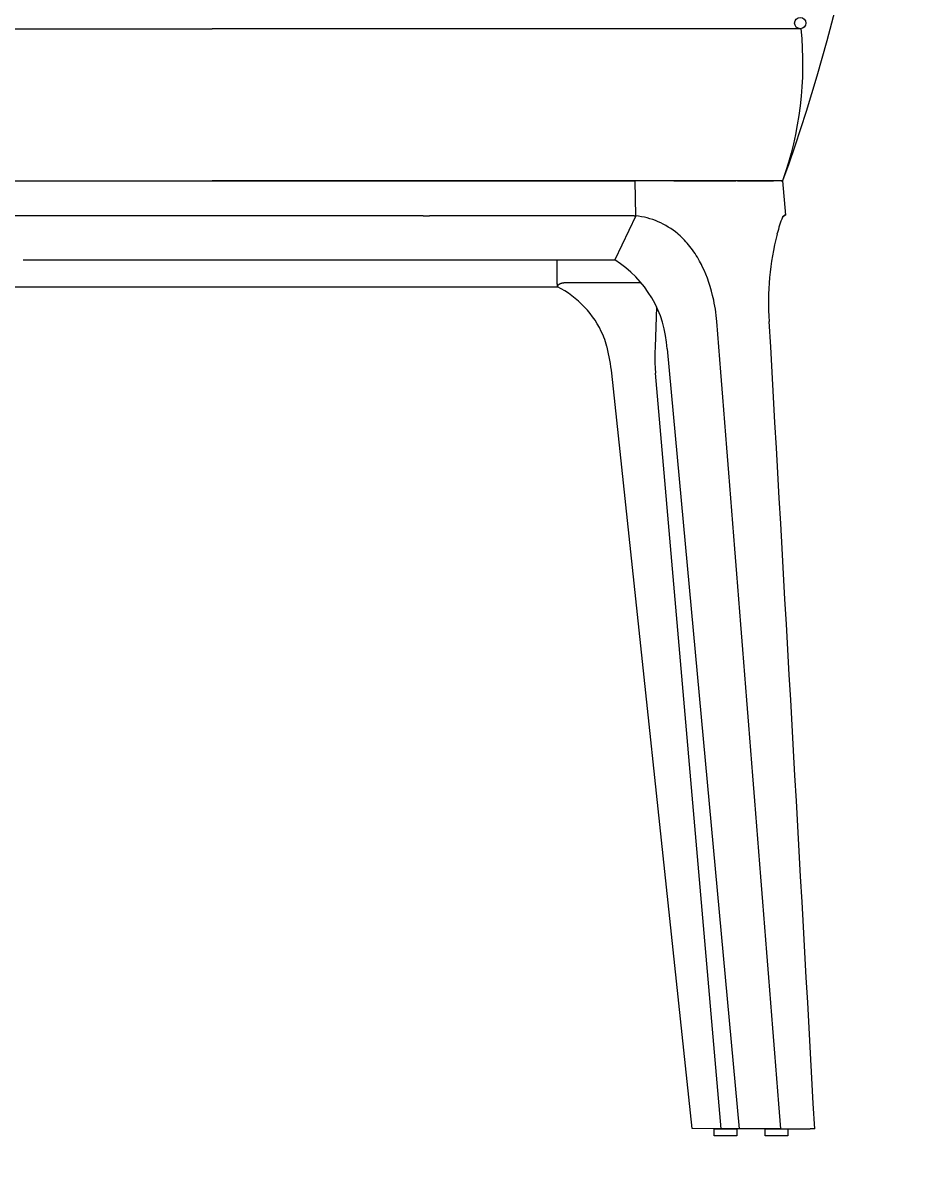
# Model space of a CAD drawing. Header units: centimetres. Extents: x -1 to 3462, y -8473 to -4832.
# Tile 7 of 18: x 703 to 1104, y -6552 to -6039. Entities that reach past the tile are written whole.
import ezdxf

# ---------------------------------------------------------------- set-up
doc = ezdxf.new("R2010")
doc.units = ezdxf.units.CM
doc.layers.add('CC-DIMENSION', color=251, linetype='Continuous')
doc.layers.add('Livello 1', color=1, linetype='Continuous')
doc.styles.add('Cassina', font='arial.ttf')
doc.dimstyles.new('ABACO custom interiors_ass', dxfattribs={"dimtxt": 3, "dimasz": 2, "dimexe": 1.5, "dimexo": 2, "dimgap": 0.5, "dimtad": 0, "dimdec": 0, "dimzin": 0, "dimdsep": 46, "dimtxsty": 'Cassina', "dimblk": 'OBLIQUE', "dimcen": 1, "dimclrd": 256, "dimclre": 256, "dimclrt": 7, "dimadec": 0, "dimazin": 0, "dimtfac": 1, "dimtdec": 0, "dimtofl": 0, "dimtmove": 1, "dimatfit": 2, "dimldrblk": 'OBLIQUE', "dimfxl": 3, "dimfxlon": 1, "dimtolj": 1, "dimtzin": 0, "dimarcsym": 1})

# ---------------------------------------------------------------- blocks, each defined once
blk = doc.blocks.new('_Oblique')
at = {"color": 0, "linetype": 'ByBlock', "lineweight": -2}
blk.add_line((-0.5, -0.5), (0.5, 0.5), dxfattribs=at)
blk = doc.blocks.new('*D73')
at = {"layer": 'CC-DIMENSION', "lineweight": -2, "transparency": 16777216}
for p, q in [((1487.29, -5839.47), (1577.29, -5839.47)), ((1547.29, -5839.47), (1547.29, -6004.9)), ((1547.29, -6532.47), (1547.29, -6367.05)), ((1487.29, -6532.47), (1577.29, -6532.47))]:
    blk.add_line(p, q, dxfattribs=at)
at = {"layer": 'Defpoints', "color": 0, "transparency": 16777216}
for p in [(1074.28, -5839.47), (1547.29, -5839.47), (1036.99, -6532.47)]:
    blk.add_point(p, dxfattribs=at)
at = {"layer": 'CC-DIMENSION', "lineweight": -2, "transparency": 16777216, "xscale": 40, "yscale": 40, "zscale": 40}
for p, rotation in [((1547.29, -5839.47), 90), ((1547.29, -6532.47), 270)]:
    blk.add_blockref('_Oblique', p, dxfattribs=dict(at, rotation=rotation))
at = {"layer": 'CC-DIMENSION', "color": 7, "transparency": 16777216, "char_height": 60, "attachment_point": 5, "rotation": 90, "style": 'Cassina'}
for s, insert in [('\\A1;[2\'-3 1/2"]', (1596.13, -6185.97)), ('\\A1;693', (1506.63, -6185.97))]:
    blk.add_mtext(s, dxfattribs=dict(at, insert=insert))
blk = doc.blocks.new('*D74')
at = {"layer": 'CC-DIMENSION', "lineweight": -2, "transparency": 16777216}
for p, q in [((1185, -6036.62), (1275, -6036.62)), ((1245, -6036.62), (1245, -6103.47)), ((1245, -6532.47), (1245, -6465.63)), ((1185, -6532.47), (1275, -6532.47))]:
    blk.add_line(p, q, dxfattribs=at)
at = {"layer": 'Defpoints', "color": 0, "transparency": 16777216}
for p in [(786.78, -6036.62), (1245, -6036.62), (1041.99, -6532.47)]:
    blk.add_point(p, dxfattribs=at)
at = {"layer": 'CC-DIMENSION', "lineweight": -2, "transparency": 16777216, "xscale": 40, "yscale": 40, "zscale": 40}
for p, rotation in [((1245, -6036.62), 90), ((1245, -6532.47), 270)]:
    blk.add_blockref('_Oblique', p, dxfattribs=dict(at, rotation=rotation))
at = {"layer": 'CC-DIMENSION', "color": 7, "transparency": 16777216, "char_height": 60, "attachment_point": 5, "rotation": 90, "style": 'Cassina'}
for s, insert in [('\\A1;[1\'-7 1/2"]', (1293.84, -6284.55)), ('\\A1;496', (1204.36, -6284.55))]:
    blk.add_mtext(s, dxfattribs=dict(at, insert=insert))

msp = doc.modelspace()

# ---------------------------------------------------------------- linework, layer by layer
at = {"layer": 'Livello 1'}
for p, q in [((526.03, -6041.62), (786.78, -6041.62)), ((1047.53, -6041.62), (786.78, -6041.62)), ((597.66, -6109.12), (974.34, -6109.12)), ((975.79, -6109.12), (974.34, -6109.12)), ((974.58, -6124.61), (974.34, -6109.12)), ((991.5, -6109.12), (975.79, -6109.12)), ((991.5, -6109.12), (1018.95, -6109.12)), ((1019.67, -6109.12), (1018.95, -6109.12)), ((1019.67, -6109.12), (1035.67, -6109.12)), ((1038.75, -6109.12), (1035.67, -6109.12)), ((1038.75, -6109.12), (1038.8, -6109.12)), ((1039.12, -6109.12), (1038.8, -6109.12)), ((1039.12, -6109.12), (1039.3, -6109.12)), ((1039.6, -6109.12), (1039.3, -6109.12)), ((1039.6, -6109.12), (1039.63, -6109.12)), ((1039.63, -6109.12), (1039.64, -6109.12)), ((1039.64, -6109.12), (1040.97, -6124.29)), ((1039.64, -6109.12), (1039.64, -6109.12)), ((1039.64, -6109.12), (1039.64, -6109.12)), ((1039.64, -6109.12), (1039.64, -6109.12)), ((1039.64, -6109.12), (1039.64, -6109.12)), ((1039.64, -6109.12), (1039.64, -6109.12)), ((1039.64, -6109.12), (1039.64, -6109.12)), ((880.25, -6124.61), (693.31, -6124.61)), ((880.25, -6124.61), (883.19, -6124.61)), ((973.87, -6124.61), (883.19, -6124.61)), ((974.58, -6124.61), (965.23, -6144.12)), ((973.87, -6124.61), (974.58, -6124.61)), ((1040.97, -6124.29), (1039.67, -6125.11)), ((1040.97, -6124.29), (1040.97, -6124.29)), ((1040.97, -6124.29), (1040.97, -6124.29)), ((1040.97, -6124.29), (1040.97, -6124.29)), ((1040.97, -6124.29), (1040.97, -6124.29)), ((1040.97, -6124.29), (1040.97, -6124.29)), ((1040.97, -6124.29), (1040.97, -6124.29)), ((1040.97, -6124.29), (1040.97, -6124.29)), ((993.17, -6132.55), (993.53, -6132.85)), ((994.22, -6133.46), (993.53, -6132.85)), ((994.89, -6134.08), (994.22, -6133.46)), ((995.55, -6134.72), (994.89, -6134.08)), ((1037.24, -6132.75), (1037.31, -6132.45)), ((996.19, -6135.38), (995.55, -6134.72)), ((996.82, -6136.05), (996.19, -6135.38)), ((997.43, -6136.74), (996.82, -6136.05)), ((998.02, -6137.44), (997.43, -6136.74)), ((998.6, -6138.15), (998.02, -6137.44)), ((999.19, -6138.92), (998.6, -6138.15)), ((999.77, -6139.69), (999.19, -6138.92)), ((702.96, -6144.12), (870.64, -6144.12)), ((777.79, -6144.12), (777.79, -6144.2)), ((795.81, -6144.12), (795.81, -6144.2)), ((870.64, -6144.12), (877.02, -6144.12)), ((877.02, -6144.12), (963.07, -6144.12)), ((939.71, -6154.93), (939.71, -6144.12)), ((963.07, -6144.12), (965.23, -6144.12)), ((1000.32, -6140.48), (999.77, -6139.69)), ((1000.86, -6141.28), (1000.32, -6140.48)), ((1001.39, -6142.1), (1000.86, -6141.28)), ((1001.91, -6142.94), (1001.39, -6142.1)), ((1002.42, -6143.81), (1001.91, -6142.94)), ((1002.91, -6144.68), (1002.42, -6143.81)), ((1003.67, -6146.12), (1002.91, -6144.68)), ((1004.09, -6146.97), (1003.67, -6146.12)), ((1004.9, -6148.69), (1004.09, -6146.97)), ((1005.64, -6150.44), (1004.9, -6148.69)), ((940.55, -6154.94), (940.6, -6154.9)), ((940.6, -6154.9), (940.64, -6154.87)), ((940.64, -6154.87), (940.68, -6154.84)), ((940.68, -6154.84), (940.73, -6154.8)), ((940.73, -6154.8), (940.78, -6154.77)), ((940.78, -6154.77), (940.83, -6154.74)), ((940.83, -6154.74), (940.87, -6154.71)), ((940.87, -6154.71), (940.92, -6154.69)), ((940.92, -6154.69), (940.97, -6154.66)), ((940.97, -6154.66), (941.02, -6154.63)), ((941.02, -6154.63), (941.07, -6154.61)), ((941.07, -6154.61), (941.13, -6154.58)), ((941.13, -6154.58), (941.18, -6154.56)), ((941.18, -6154.56), (941.24, -6154.53)), ((941.24, -6154.53), (941.3, -6154.51)), ((941.3, -6154.51), (941.37, -6154.48)), ((941.37, -6154.48), (941.43, -6154.46)), ((941.43, -6154.46), (941.49, -6154.44)), ((941.49, -6154.44), (941.61, -6154.4)), ((941.61, -6154.4), (941.74, -6154.37)), ((941.74, -6154.37), (941.86, -6154.34)), ((941.86, -6154.34), (941.99, -6154.31)), ((941.99, -6154.31), (942.12, -6154.29)), ((942.12, -6154.29), (942.27, -6154.26)), ((942.27, -6154.26), (942.48, -6154.24)), ((942.48, -6154.24), (942.68, -6154.22)), ((942.68, -6154.22), (942.89, -6154.2)), ((942.89, -6154.2), (943.1, -6154.2)), ((943.1, -6154.2), (976.88, -6154.2)), ((1006.33, -6152.21), (1005.64, -6150.44)), ((1006.99, -6154.09), (1006.33, -6152.21)), ((1007.6, -6155.98), (1006.99, -6154.09)), ((633.72, -6156.05), (939.84, -6156.05)), ((939.84, -6156.05), (939.86, -6155.98)), ((939.86, -6155.98), (939.88, -6155.92)), ((939.88, -6155.92), (939.9, -6155.86)), ((939.9, -6155.86), (939.93, -6155.8)), ((939.93, -6155.8), (939.95, -6155.74)), ((939.95, -6155.74), (939.98, -6155.68)), ((939.98, -6155.68), (940, -6155.62)), ((940, -6155.62), (940.03, -6155.57)), ((940.03, -6155.57), (940.07, -6155.51)), ((940.07, -6155.51), (940.1, -6155.46)), ((940.1, -6155.46), (940.13, -6155.41)), ((940.13, -6155.41), (940.17, -6155.36)), ((940.17, -6155.36), (940.2, -6155.31)), ((940.2, -6155.31), (940.24, -6155.26)), ((940.24, -6155.26), (940.28, -6155.21)), ((940.28, -6155.21), (940.32, -6155.16)), ((940.32, -6155.16), (940.36, -6155.12)), ((940.36, -6155.12), (940.4, -6155.08)), ((940.4, -6155.08), (940.44, -6155.04)), ((940.44, -6155.04), (940.47, -6155.01)), ((940.47, -6155.01), (940.51, -6154.97)), ((940.51, -6154.97), (940.55, -6154.94)), ((1008.16, -6157.93), (1007.6, -6155.98)), ((1008.66, -6159.89), (1008.16, -6157.93)), ((1009.12, -6161.91), (1008.66, -6159.89)), ((983.78, -6164.9), (983.11, -6182.84)), ((1009.39, -6163.27), (1009.12, -6161.91)), ((1009.63, -6164.63), (1009.39, -6163.27)), ((1009.86, -6165.99), (1009.63, -6164.63)), ((1010.05, -6167.36), (1009.86, -6165.99)), ((1010.23, -6168.73), (1010.05, -6167.36)), ((1010.37, -6170.1), (1010.23, -6168.73)), ((1010.49, -6171.47), (1010.37, -6170.1)), ((960.41, -6178.31), (960.09, -6177.53)), ((961.88, -6182.84), (961.81, -6182.57)), ((983.01, -6185.15), (982.98, -6187.47)), ((983.11, -6182.84), (983.01, -6185.15)), ((988.51, -6183.54), (1020.41, -6529.35)), ((982.98, -6187.47), (983.01, -6189.78)), ((983.01, -6189.78), (983.12, -6192.09)), ((999.55, -6529.22), (963.94, -6194.4)), ((983.12, -6192.09), (983.29, -6194.4)), ((1012.49, -6529.47), (983.29, -6194.4)), ((1012.49, -6529.47), (999.55, -6529.22)), ((1020.41, -6529.35), (1012.49, -6529.47)), ((1038.96, -6529.47), (1020.41, -6529.35)), ((1038.96, -6529.47), (1047.34, -6529.47)), ((1051.53, -6529.41), (1051.94, -6529.4)), ((1053.92, -6529.35), (1051.94, -6529.4))]:
    msp.add_line(p, q, dxfattribs=at)
for points in [[(1076.78, -5842.02, -0.349793), (1086.77, -5854.29, -0.082771), (1039.64, -6109.12)], [(525.76, -6041.61, 0.110445), (533.91, -6109.12), (786.78, -6109.12)], [(1047.8, -6041.61, -0.110445), (1039.64, -6109.12), (786.78, -6109.12)]]:
    msp.add_lwpolyline(points, format="xyb", dxfattribs=at)
for points in [[(1019.35, -6532.47), (1009.35, -6532.47), (1009.35, -6529.48), (1019.35, -6529.38)], [(1041.99, -6532.47), (1031.99, -6532.47), (1031.98, -6529.48), (1041.99, -6529.38)]]:
    msp.add_lwpolyline(points, close=True, dxfattribs=at)
msp.add_circle((1047.53, -6039.12), 2.5, dxfattribs=at)
for centre, radius, start, end in [((971.06, -6158.59), 34.16, 49.667, 84.0982), ((1084.16, -6143.41), 48.11, 157.6351, 166.8331), ((1040.94, -6125.7), 1.41, 89.0024, 155.0566), ((1148.25, -6162.21), 114.85, 165.1357, 184.6232), ((939.02, -6186.19), 49.56, 3.0597, 58.0746), ((944.36, -6154.93), 4.66, 178.0314, 193.8032), ((920.5, -6194.57), 43.1, 23.284, 63.3429), ((-333249.65, -32932.26), 335329.66, 4.5159603, 4.5773231), ((-284297.5, -22413.84), 285793.19, 3.1861627, 3.2580233), ((926.98, -6191.65), 35.99, 14.6062, 21.7507), ((880.98, -6203.25), 83.43, 6.09, 14.1563), ((1048.02, -6430.52), 98.95, 269.603, 272.0315)]:
    msp.add_arc(centre, radius, start, end, dxfattribs=at)

# ---------------------------------------------------------------- dimensions: what is measured, and where the dimension line sits
at = {"layer": 'CC-DIMENSION'}
for base, p1, p2, picture, middle in [((1547.29, -5839.47), (1036.99, -6532.47), (1074.28, -5839.47), '*D73', (1547.29, -6185.97)), ((1245, -6036.62), (1041.99, -6532.47), (786.78, -6036.62), '*D74', (1245, -6284.55))]:
    dim = msp.add_linear_dim(base=base, p1=p1, p2=p2, angle=90, dimstyle='ABACO custom interiors_ass', override={"dimscale": 0, "dimpost": '\\X'}, dxfattribs=at)
    dim.commit()
    dim.dimension.update_dxf_attribs({"geometry": picture, "text_midpoint": middle})

doc.saveas('drawing.dxf')
